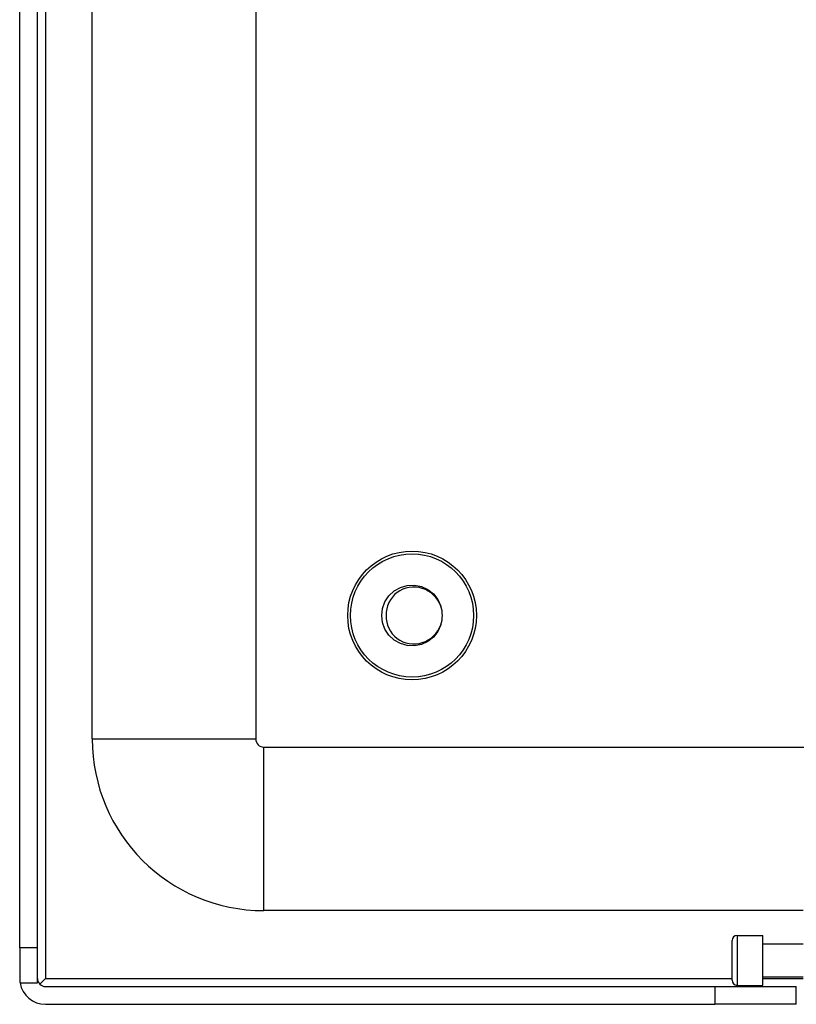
# Model space of a CAD drawing. Header units: inches. Extents: x 15 to 513, y 46 to 241.
# Tile 49 of 256: x 15.43 to 18.4, y 131.16 to 134.92. Entities that reach past the tile are written whole.
import ezdxf

# ---------------------------------------------------------------- set-up
doc = ezdxf.new("R2010")
doc.units = ezdxf.units.IN
doc.header["$MEASUREMENT"] = 0
doc.layers.add('Visible Edges(ANSI)', color=7, linetype='Continuous', lineweight=25)
doc.layers.add('Visible Tangent Edges(ANSI)', color=7, linetype='Continuous', lineweight=25)

msp = doc.modelspace()

# ---------------------------------------------------------------- linework, layer by layer
at = {"layer": 'Visible Edges(ANSI)'}
for p, q in [((15.4341, 131.3758), (15.4341, 162.9788)), ((15.5021, 131.3758), (15.5021, 162.9788)), ((15.7116, 132.1738), (15.7116, 146.897)), ((16.3366, 146.735), (16.3366, 132.1738)), ((16.3676, 132.1428), (68.3036, 132.1428)), ((18.4292, 131.5178), (16.3676, 131.5178)), ((18.1576, 131.252), (18.1576, 131.4036)), ((18.1772, 131.4233), (18.2757, 131.4233)), ((18.2757, 131.2323), (18.2757, 131.4233)), ((15.5021, 131.3758), (15.4341, 131.3758)), ((15.4341, 131.3758), (15.4341, 131.2588)), ((15.5021, 131.2418), (15.5021, 131.3758)), ((18.2757, 131.3908), (18.4292, 131.3908)), ((15.5112, 131.2369), (15.5331, 131.2588)), ((18.2757, 131.2648), (18.4292, 131.2648)), ((15.4356, 131.2418), (15.5021, 131.2418)), ((15.5331, 131.2278), (18.0911, 131.2278)), ((18.0911, 131.2278), (18.4031, 131.2278)), ((18.1772, 131.2323), (18.2757, 131.2323)), ((18.4031, 131.1598), (18.4031, 131.2278)), ((15.5331, 131.1598), (18.0911, 131.1598)), ((18.4031, 131.1598), (18.0911, 131.1598))]:
    msp.add_line(p, q, dxfattribs=at)
at = {"layer": 'Visible Edges(ANSI)', "flags": 128}
for points in [[(17.0445, 132.6096), (17.033, 132.5849), (17.016, 132.5635), (16.9946, 132.5467), (16.9698, 132.5353), (16.943, 132.53), (16.9158, 132.5311), (16.8895, 132.5386), (16.8658, 132.5519), (16.8458, 132.5705), (16.8306, 132.5931), (16.8212, 132.6187), (16.818, 132.6458), (16.8212, 132.6729), (16.8306, 132.6985), (16.8458, 132.7212), (16.8658, 132.7397), (16.8896, 132.7531), (16.9158, 132.7605), (16.943, 132.7616), (16.9698, 132.7563), (16.9946, 132.745), (17.0161, 132.7281), (17.033, 132.7068), (17.0445, 132.682)], [(17.0445, 132.682), (17.0392, 132.6936), (17.0328, 132.7045), (17.0252, 132.7145), (17.0165, 132.7237), (17.0068, 132.7319), (16.9963, 132.7389), (16.9851, 132.7447), (16.9732, 132.7492), (16.961, 132.7523), (16.9485, 132.754), (16.9358, 132.7542), (16.9232, 132.7529), (16.9109, 132.7502), (16.899, 132.746), (16.8876, 132.7404), (16.8771, 132.7335), (16.8674, 132.7254), (16.8588, 132.7162), (16.8513, 132.706), (16.8452, 132.695), (16.8405, 132.6832), (16.8374, 132.671), (16.8357, 132.6585), (16.8357, 132.6458)], [(16.8357, 132.6458), (16.8357, 132.6332), (16.8373, 132.6207), (16.8405, 132.6085), (16.8452, 132.5967), (16.8513, 132.5857), (16.8587, 132.5755), (16.8673, 132.5662), (16.877, 132.5581), (16.8876, 132.5513), (16.8989, 132.5457), (16.9109, 132.5415), (16.9232, 132.5387), (16.9358, 132.5375), (16.9484, 132.5377), (16.9609, 132.5393), (16.9732, 132.5424), (16.985, 132.5469), (16.9963, 132.5527), (17.0068, 132.5597), (17.0165, 132.5679), (17.0252, 132.5771), (17.0328, 132.5872), (17.0392, 132.598), (17.0445, 132.6096)]]:
    msp.add_lwpolyline(points, dxfattribs=at)
at = {"layer": 'Visible Edges(ANSI)'}
for radius in [0.2461, 0.2355]:
    msp.add_circle((16.9341, 132.6458), radius, dxfattribs=at)
for centre, radius, start, end in [((16.9341, 132.6458), 0.1161, 341.832, 18.168), ((16.3676, 132.1738), 0.656, 180, 270), ((16.3676, 132.1738), 0.031, 180, 270), ((18.1772, 131.4036), 0.0197, 90, 180), ((15.5331, 131.2588), 0.099, 180, 189.8877), ((15.5331, 131.2588), 0.031, 180, 270), ((18.1772, 131.252), 0.0197, 180, 270), ((15.5331, 131.2588), 0.099, 189.8877, 270)]:
    msp.add_arc(centre, radius, start, end, dxfattribs=at)
at = {"layer": 'Visible Tangent Edges(ANSI)'}
for p, q in [((15.5331, 162.9788), (15.5331, 131.2588)), ((15.7116, 132.1738), (16.3366, 132.1738)), ((16.3676, 131.5178), (16.3676, 132.1428)), ((18.1772, 131.4233), (18.1772, 131.2323)), ((15.5331, 131.2588), (18.1576, 131.2588)), ((18.2757, 131.2588), (18.4292, 131.2588)), ((18.0911, 131.2278), (18.0911, 131.1598))]:
    msp.add_line(p, q, dxfattribs=at)

doc.saveas('drawing.dxf')
